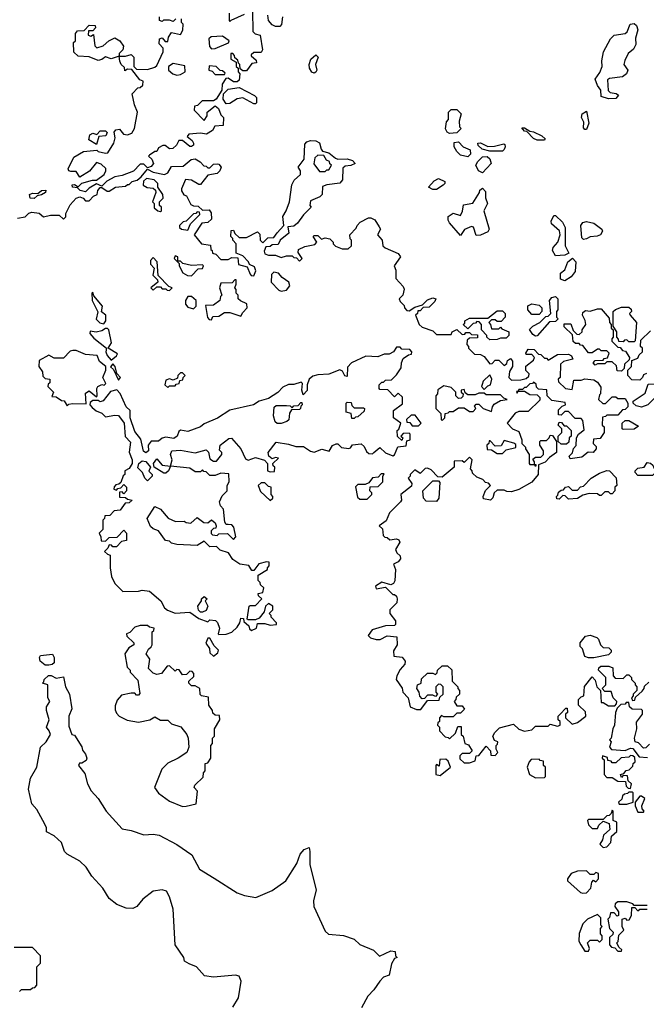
# Model space of a CAD drawing. Extents: x 2386423 to 2568864, y 578392 to 761999.
# Tile 195 of 256: x 2413356 to 2416781, y 696100 to 701480. Entities that reach past the tile are written whole.
import ezdxf

# ---------------------------------------------------------------- set-up
doc = ezdxf.new("R2010")
doc.units = 0

msp = doc.modelspace()

# ---------------------------------------------------------------- linework, layer by layer
at = {"layer": '0CON05XD'}
for points in [[(2414628.3, 701528.3), (2414630, 701415), (2414643, 701403), (2414670, 701395), (2414682.5, 701315), (2414675, 701300), (2414635, 701300), (2414621.7, 701288.3), (2414621.7, 701281.7), (2414648.3, 701258.3), (2414650, 701245), (2414625, 701240), (2414595, 701200), (2414575, 701200), (2414561.7, 701211.7), (2414560, 701235), (2414551.7, 701241.7), (2414548.3, 701258.3), (2414531.7, 701271.7), (2414530, 701285), (2414520, 701295), (2414510, 701295), (2414510, 701265), (2414538.3, 701248.3), (2414540, 701225), (2414550, 701215), (2414550, 701195), (2414560, 701185), (2414555, 701150), (2414545, 701140), (2414525, 701140), (2414495, 701160), (2414481.7, 701158.3), (2414463, 701127), (2414460, 701095), (2414430, 701045), (2414415, 701037.5), (2414353, 701037), (2414328.3, 701011.7), (2414311.7, 701008.3), (2414310, 700985), (2414365, 700930), (2414380, 700955), (2414380, 700975), (2414425, 701010), (2414442.5, 700995), (2414455, 700960), (2414470, 700945), (2414468.3, 700901.7), (2414421.7, 700898.3), (2414410, 700875), (2414376.4, 700853.6), (2414345, 700860), (2414280, 700855), (2414271.7, 700841.7), (2414299.3, 700819.3), (2414306.7, 700805), (2414306, 700794), (2414295, 700787.5), (2414285, 700787.5), (2414245, 700820), (2414225, 700820), (2414212.5, 700795), (2414193.6, 700776.4), (2414175, 700773.8), (2414151.7, 700791.7), (2414138.3, 700791.7), (2414115, 700780), (2414105, 700760), (2414095, 700760), (2414065, 700740), (2414060, 700735), (2414077.9, 700717.9), (2414087.1, 700695), (2414075, 700678), (2414055, 700670), (2414035, 700690), (2414015, 700690), (2413978.3, 700651.7), (2413915, 700628), (2413875, 700621.2), (2413831.9, 700598.1), (2413805, 700570), (2413775, 700582.5), (2413735, 700560), (2413715, 700540)], [(2414500, 701515), (2414500, 701475), (2414505, 701470), (2414511.7, 701478.3), (2414585, 701510)], [(2414792.5, 701495), (2414787, 701453), (2414777, 701443), (2414753.6, 701443.6), (2414735, 701452.5), (2414716.4, 701476.4), (2414712.5, 701505)], [(2413715, 700540), (2413685.8, 700545.8), (2413671.7, 700561.7), (2413645, 700564), (2413642, 700578), (2413655, 700580), (2413675, 700567.5), (2413695, 700586.2), (2413753, 700603), (2413775, 700602.5), (2413816.7, 700635), (2413827.5, 700655), (2413827, 700667), (2413800.7, 700690.7), (2413775, 700700), (2413738, 700652), (2413685, 700620), (2413665, 700650), (2413635, 700650), (2413624.2, 700654.2), (2413620, 700665), (2413651.7, 700728.3), (2413705, 700760), (2413777.5, 700767.5), (2413785, 700760), (2413825, 700750), (2413837, 700753), (2413870, 700805), (2413877.5, 700835), (2413872.5, 700865), (2413881.7, 700878.3), (2413901.7, 700881.7), (2413923.8, 700853.8), (2413945, 700851.2), (2413969.3, 700860.7), (2413982.5, 700885), (2413999.2, 700975), (2413983.3, 701015), (2413970, 701075), (2414001.7, 701108.3), (2414015, 701110), (2414028.3, 701121.7), (2414030, 701145), (2414011.7, 701151.7), (2413968.3, 701208.3), (2413945, 701210), (2413930, 701200), (2413928.3, 701218.3), (2413910, 701235), (2413903, 701253), (2413900, 701280), (2413935, 701280), (2413965, 701290), (2413980, 701275), (2413980, 701225), (2413995, 701210), (2414055, 701207.5), (2414095, 701220), (2414105, 701230), (2414140, 701305), (2414140, 701325), (2414118.3, 701348.3), (2414120, 701375), (2414135, 701380), (2414151.7, 701361.7), (2414165, 701360), (2414170, 701385), (2414185, 701410), (2414235, 701400), (2414247, 701423), (2414250, 701455), (2414240, 701465), (2414240, 701485)], [(2413785, 701256.7), (2413735, 701277.5), (2413675, 701280), (2413651.7, 701301.7), (2413650, 701355), (2413660, 701365), (2413660, 701405), (2413671.7, 701418.3), (2413708.3, 701421.7), (2413735, 701450), (2413768.3, 701448.3), (2413770, 701435), (2413755, 701420), (2413731.7, 701418.3), (2413730, 701395), (2413745, 701390), (2413758.3, 701398.3), (2413766.7, 701336.7), (2413777, 701327), (2413812, 701338), (2413843.3, 701365), (2413875, 701380), (2413902.5, 701365), (2413922.5, 701335), (2413920, 701315), (2413900, 701295), (2413900, 701280), (2413855, 701266.7), (2413825, 701277.5), (2413805, 701263.3), (2413785, 701256.7)], [(2414210, 701485), (2414195, 701470), (2414175, 701477.5), (2414142.5, 701477.5), (2414135, 701470), (2414120, 701475), (2414120, 701495)], [(2416575, 701047.5), (2416535, 701060), (2416532.5, 701095), (2416515, 701120), (2416502.5, 701155), (2416527.7, 701192.3), (2416540, 701225), (2416537.5, 701255), (2416546.7, 701305), (2416586.2, 701375), (2416605, 701396.2), (2416666.1, 701403.9), (2416676.1, 701413.9), (2416693.8, 701455), (2416715, 701460), (2416727.7, 701447.7), (2416734, 701425), (2416721.7, 701378.3), (2416723.8, 701345), (2416711.7, 701318.3), (2416682.5, 701295), (2416663.6, 701256.4), (2416657.5, 701235), (2416680, 701205), (2416673.3, 701185), (2416651.7, 701168.3), (2416580.7, 701159.3), (2416568.3, 701151.7), (2416573, 701093), (2416583, 701083), (2416617, 701077), (2416628.3, 701068.3), (2416615, 701050), (2416575, 701047.5)], [(2414405, 701320), (2414425, 701322.5), (2414497, 701353), (2414500, 701365), (2414465, 701390), (2414403, 701387), (2414390, 701375), (2414393, 701333), (2414405, 701320)], [(2414965, 701187.5), (2414953.6, 701193.6), (2414940, 701215), (2414937.5, 701235), (2414947.5, 701265), (2414975, 701287.5), (2414987.5, 701275), (2414972.5, 701235), (2414980, 701205), (2414975, 701192.5), (2414965, 701187.5)], [(2414215, 701177.5), (2414235, 701180), (2414260, 701195), (2414258.3, 701228.3), (2414195, 701240), (2414170, 701225), (2414170, 701205), (2414192.5, 701185), (2414215, 701177.5)], [(2414475, 701180), (2414478.3, 701188.3), (2414465, 701200), (2414451.7, 701201.7), (2414430, 701225), (2414391.7, 701228.3), (2414390, 701205), (2414408.3, 701198.3), (2414425, 701180), (2414475, 701180)], [(2414645, 701020), (2414635, 701020), (2414575, 701052.5), (2414545, 701047.5), (2414505, 701022.5), (2414485, 701020), (2414467.5, 701045), (2414470, 701075), (2414495, 701100), (2414555, 701110), (2414640, 701065), (2414650, 701055), (2414650, 701025), (2414645, 701020)], [(2415705, 700857.5), (2415692.5, 700865), (2415683.6, 700883.6), (2415688.3, 700921.7), (2415700, 700935), (2415700, 700975), (2415715, 700990), (2415745, 700990), (2415770, 700965), (2415757.5, 700925), (2415760, 700895), (2415770, 700885), (2415745, 700862.5), (2415705, 700857.5)], [(2416455, 700880), (2416445, 700880), (2416438.3, 700888.3), (2416439.3, 700919.3), (2416427.5, 700945), (2416430, 700965), (2416455, 700980), (2416467.5, 700915), (2416455, 700880)], [(2413775, 700797.5), (2413733.3, 700823.3), (2413740, 700850), (2413755, 700860), (2413777.5, 700852.5), (2413795, 700872.5), (2413825, 700872.5), (2413833, 700863), (2413826.7, 700845), (2413787.5, 700842.5), (2413775, 700797.5)], [(2416225, 700822.5), (2416185, 700822.5), (2416165, 700830), (2416128.3, 700868.3), (2416115, 700870), (2416100, 700890), (2416115, 700890), (2416145, 700870), (2416165, 700867.5), (2416210, 700845), (2416228.3, 700828.3), (2416225, 700822.5)], [(2413760, 700515), (2413780, 700525), (2413783.6, 700546.4), (2413795, 700562.5), (2413805, 700563.3), (2413833, 700543), (2413845, 700542.5), (2413880, 700565), (2413935, 700570), (2413945, 700580), (2413955, 700580), (2413970, 700595), (2413997, 700603), (2414019.3, 700620.7), (2414055, 700663.3), (2414085, 700646.2), (2414146.4, 700633.6), (2414166.4, 700643.6), (2414185, 700677.5), (2414250, 700680), (2414293.9, 700716.1), (2414315, 700720), (2414343, 700703), (2414361.7, 700681.7), (2414375, 700680), (2414385, 700670), (2414395, 700670), (2414415, 700690), (2414435, 700692.5), (2414445, 700690), (2414457.5, 700675), (2414450, 700655), (2414435, 700640), (2414385, 700630), (2414345, 700580), (2414335, 700580), (2414295, 700602.5), (2414263, 700607), (2414240, 700555), (2414240, 700545), (2414253.6, 700523.6), (2414266.7, 700516.7), (2414290.7, 700470.7), (2414305, 700462.5), (2414331.7, 700461.7), (2414355, 700440), (2414391.7, 700441.7), (2414402.5, 700425), (2414405, 700390), (2414385, 700372.5), (2414351.7, 700368.3), (2414310, 700305), (2414350, 700255), (2414398.3, 700248.3), (2414400, 700225), (2414408.3, 700218.3), (2414410, 700205), (2414428.3, 700198.3), (2414455, 700170), (2414495, 700170), (2414515, 700180), (2414548.3, 700178.3), (2414551.7, 700141.7), (2414600, 700130), (2414615, 700090), (2414621.7, 700081.7), (2414635, 700080), (2414647, 700107), (2414639.3, 700129.3), (2414611.7, 700141.7), (2414606.4, 700156.4), (2414575, 700190), (2414540, 700205), (2414540, 700255), (2414520, 700275), (2414520, 700285), (2414510, 700295), (2414511.7, 700328.3), (2414525, 700330), (2414531.7, 700311.7), (2414555, 700290), (2414595, 700290), (2414655, 700320), (2414668.3, 700308.3), (2414670, 700275), (2414685, 700260), (2414711.7, 700288.3), (2414745, 700290), (2414762.5, 700315), (2414800, 700355), (2414793.3, 700405), (2414812.5, 700435), (2414830, 700485), (2414843, 700577), (2414857, 700603), (2414890, 700635), (2414890, 700655), (2414877.5, 700675), (2414911.7, 700718.3), (2414915, 700800), (2414925, 700812.5), (2414945, 700820), (2414975, 700817.5), (2414995, 700807.5), (2415003, 700773), (2415011.7, 700761.7), (2415045, 700752.5), (2415083, 700723), (2415095, 700717.5), (2415145, 700720), (2415175, 700710), (2415190, 700695), (2415166.4, 700683.6), (2415135, 700680), (2415121.7, 700668.3), (2415120, 700605), (2415105, 700587.5), (2415035, 700577.5), (2415011.7, 700568.3), (2415010, 700525), (2414997, 700513), (2414945, 700490), (2414942.5, 700465), (2414950, 700455), (2414907, 700413), (2414875, 700367.5), (2414855, 700352.5), (2414821.7, 700348.3), (2414827, 700313), (2414780, 700275), (2414768.3, 700251.7), (2414735, 700250), (2414725, 700240), (2414701.7, 700238.3), (2414692.5, 700215), (2414695, 700200), (2414715, 700192.5), (2414755, 700192.5), (2414785, 700180), (2414815, 700190), (2414845, 700190), (2414855, 700180), (2414868.3, 700178.3), (2414885, 700160), (2414900, 700175), (2414878.3, 700208.3), (2414880, 700225), (2414915, 700240), (2414968.3, 700251.7), (2414980, 700265), (2414960, 700295), (2414965, 700300), (2414985, 700300), (2415005, 700280), (2415025, 700287.5), (2415051.7, 700281.7), (2415070, 700265), (2415070, 700255), (2415081.7, 700241.7), (2415118.3, 700228.3), (2415151.7, 700228.3), (2415170, 700245), (2415170, 700275), (2415163, 700283), (2415160, 700305), (2415195, 700340), (2415200, 700355), (2415217, 700373), (2415263, 700397), (2415275, 700397.5), (2415296.4, 700386.4), (2415321.7, 700348.3), (2415327.5, 700335), (2415312.5, 700305), (2415337.5, 700275), (2415340, 700245), (2415353, 700233), (2415425, 700202.5), (2415437.5, 700185), (2415402.5, 700135), (2415411.7, 700111.7), (2415412.5, 700065), (2415452.5, 700022.5), (2415457, 700007), (2415450, 699975), (2415430, 699955), (2415435, 699940), (2415458.3, 699918.3), (2415460, 699905), (2415471.7, 699891.7), (2415485, 699890), (2415515, 699910), (2415558.3, 699921.7), (2415585, 699950), (2415615, 699960), (2415630, 699955), (2415625, 699940), (2415595, 699910), (2415561.7, 699908.3), (2415545, 699890), (2415531.7, 699888.3), (2415530, 699875), (2415520, 699865), (2415540, 699815), (2415555, 699800), (2415615, 699780), (2415635, 699760), (2415715, 699760), (2415720, 699775), (2415745, 699787.5), (2415775, 699760), (2415788.3, 699761.7), (2415795, 699770), (2415815, 699770), (2415825, 699760), (2415858.3, 699758.3), (2415858.3, 699741.7), (2415815, 699740), (2415801.7, 699728.3), (2415800, 699705), (2415810, 699695), (2415810, 699685), (2415841.7, 699651.7), (2415875, 699650), (2415895, 699640), (2415925, 699600), (2415938.3, 699601.7), (2415955, 699620), (2415975, 699620), (2416005, 699590), (2416018.3, 699601.7), (2416021.7, 699618.3), (2416038.3, 699628.3), (2416050, 699615), (2416050, 699585), (2416033, 699557), (2416030, 699525), (2416045, 699510), (2416095, 699512.5), (2416125, 699520), (2416138.3, 699531.7), (2416140, 699545), (2416123, 699563), (2416123, 699587), (2416165, 699620), (2416170, 699635), (2416155, 699650), (2416125, 699650), (2416123, 699657), (2416135, 699680), (2416168.3, 699678.3), (2416191.7, 699651.7), (2416205, 699650), (2416225, 699630), (2416235, 699630), (2416245, 699620), (2416295, 699650), (2416355, 699652.5), (2416373, 699643), (2416380, 699625), (2416328.3, 699611.7), (2416313, 699597), (2416310, 699525), (2416300, 699515), (2416301.7, 699501.7), (2416340, 699465), (2416375, 699460), (2416385, 699510), (2416425, 699510), (2416445, 699517.5), (2416495, 699512.5), (2416515, 699500), (2416531.7, 699471.7), (2416530, 699435), (2416525, 699430), (2416520, 699405), (2416543, 699383), (2416557.5, 699382.5), (2416595, 699420), (2416615, 699420), (2416625, 699410), (2416665, 699410), (2416680, 699385), (2416680, 699365), (2416665, 699350), (2416651.7, 699348.3), (2416625, 699320), (2416565, 699320), (2416558.3, 699311.7), (2416541.7, 699308.3), (2416540, 699265), (2416550, 699255), (2416550, 699225), (2416528.3, 699191.7), (2416491.7, 699188.3), (2416490, 699165), (2416507, 699147), (2416507.5, 699135), (2416490, 699115), (2416463, 699117), (2416429.5, 699090.5), (2416365, 699080), (2416360, 699095), (2416377, 699113), (2416383, 699137), (2416397, 699153), (2416400, 699195), (2416410, 699215), (2416441.7, 699238.3), (2416435, 699290), (2416425, 699300), (2416391.7, 699301.7), (2416355, 699340), (2416335, 699340), (2416315, 699320), (2416301.7, 699321.7), (2416301.7, 699348.3), (2416321.7, 699368.3), (2416340, 699375), (2416338.3, 699388.3), (2416265, 699400), (2416240, 699425), (2416238.3, 699458.3), (2416191.7, 699461.7), (2416181.7, 699471.7), (2416178.3, 699488.3), (2416165, 699500), (2416158.3, 699491.7), (2416145, 699490), (2416125, 699470), (2416115, 699470), (2416105, 699460), (2416085, 699460), (2416080, 699450), (2416071.7, 699448.3), (2416075, 699440), (2416080, 699450), (2416115, 699450), (2416145, 699432.5), (2416185, 699430), (2416200, 699415), (2416198.3, 699401.7), (2416135, 699340), (2416085, 699340), (2416065, 699330), (2416020, 699275), (2416050, 699245), (2416085, 699230), (2416100, 699185), (2416100, 699165), (2416120, 699145), (2416120, 699135), (2416140, 699105), (2416140, 699055), (2416145, 699050), (2416170, 699050), (2416171.7, 699041.7), (2416178.3, 699041.7), (2416178.3, 699048.3), (2416170, 699050), (2416170, 699065), (2416161.7, 699078.3), (2416175, 699090), (2416205, 699090), (2416220, 699105), (2416220, 699125), (2416200, 699155), (2416200, 699175), (2416205, 699180), (2416235, 699180), (2416250, 699195), (2416255, 699210), (2416268.3, 699208.3), (2416290, 699175), (2416290, 699115), (2416251.7, 699088.3), (2416228.3, 699061.7), (2416191.7, 699048.3), (2416190, 698995), (2416155, 698953.3), (2416085, 698913.3), (2416045, 698900), (2416018.3, 698901.7), (2416005, 698910), (2415965, 698910), (2415950, 698895), (2415941.7, 698868.3), (2415930, 698855), (2415891.7, 698861.7), (2415890, 698875), (2415901.7, 698908.3), (2415930, 698935), (2415918.3, 698948.3), (2415901.7, 698951.7), (2415888.3, 698968.3), (2415855, 698980), (2415831.7, 699001.7), (2415830, 699015), (2415820, 699025), (2415830, 699075), (2415815, 699090), (2415785, 699060), (2415775, 699070), (2415731.7, 699068.3), (2415730, 699035), (2415665, 698980), (2415641.7, 698981.7), (2415605, 699020), (2415585, 699030), (2415571.7, 699028.3), (2415545, 699000), (2415515, 699020), (2415490, 698995), (2415490, 698985), (2415480, 698975), (2415500, 698945), (2415498.3, 698931.7), (2415440, 698885), (2415442.5, 698855), (2415437.5, 698845), (2415377.5, 698785), (2415358.3, 698741.7), (2415320, 698715), (2415338.3, 698698.3), (2415342.5, 698662.5), (2415351.7, 698651.7), (2415365, 698650), (2415378.3, 698638.3), (2415415, 698643.3), (2415427.7, 698637.7), (2415433.3, 698625), (2415410, 698585), (2415417, 698567), (2415435, 698550), (2415437.5, 698535), (2415425, 698517.5), (2415400, 698505), (2415410, 698475), (2415406.2, 698413.8), (2415400, 698400), (2415385, 698392.5), (2415335, 698407.5), (2415300, 698385), (2415305, 698370), (2415355, 698380), (2415395, 698340), (2415405, 698340), (2415415, 698330), (2415420, 698315), (2415417, 698293), (2415380, 698255), (2415380, 698235), (2415410, 698195), (2415410, 698175), (2415405, 698170), (2415355, 698167.5), (2415283, 698147), (2415260, 698115), (2415273, 698103), (2415305, 698092.5), (2415327, 698093), (2415365, 698112.5), (2415418.3, 698108.3), (2415420, 698065), (2415398.3, 698031.7), (2415401.7, 698001.7)], [(2415805, 700730), (2415765, 700740), (2415745, 700760), (2415730, 700785), (2415730.7, 700809.3), (2415755, 700812.5), (2415780, 700785), (2415818.3, 700768.3), (2415820, 700745), (2415805, 700730)], [(2415995, 700762.5), (2415925, 700762.5), (2415883, 700773), (2415861.7, 700791.7), (2415860, 700805), (2415875, 700806.7), (2415915, 700787.5), (2415951.7, 700788.3), (2416001.7, 700801.7), (2416008.3, 700798.3), (2416010, 700785), (2416005, 700770), (2415995, 700762.5)], [(2415025, 700650), (2415035, 700660), (2415045, 700660), (2415060, 700685), (2415051.7, 700691.7), (2415050, 700705), (2415033.3, 700713.3), (2415018.3, 700738.3), (2414985, 700740), (2414970, 700725), (2414963, 700693), (2414995, 700650), (2415025, 700650)], [(2415885, 700642.5), (2415863.6, 700653.6), (2415850, 700685), (2415860, 700705), (2415885, 700730), (2415911.7, 700731.7), (2415925, 700720), (2415932.5, 700695), (2415885, 700642.5)], [(2414125, 700432.5), (2414130, 700435), (2414130, 700455), (2414120, 700465), (2414120, 700485), (2414140, 700505), (2414137.5, 700525), (2414110, 700565), (2414110, 700585), (2414090, 700605), (2414048.3, 700611.7), (2414031.7, 700598.3), (2414030, 700575), (2414053, 700563), (2414085, 700560), (2414098.3, 700548.3), (2414100, 700535), (2414082.5, 700485), (2414090, 700475), (2414091.7, 700451.7), (2414110, 700435), (2414125, 700432.5)], [(2415635, 700552.5), (2415615, 700552.5), (2415590, 700565), (2415620.7, 700599.3), (2415645, 700612.5), (2415680, 700595), (2415680, 700585), (2415670, 700575), (2415635, 700552.5)], [(2413435, 700503.8), (2413412.5, 700505), (2413410, 700525), (2413425, 700532.5), (2413455, 700530), (2413475, 700547.5), (2413498.3, 700548.3), (2413497.5, 700535), (2413475, 700522.5), (2413451.7, 700518.3), (2413435, 700503.8)], [(2415765, 700300), (2415705, 700370), (2415697.5, 700385), (2415697.5, 700405), (2415725, 700422.5), (2415765, 700410), (2415777, 700433), (2415781.7, 700468.3), (2415833, 700477), (2415870, 700535), (2415871.7, 700548.3), (2415885, 700560), (2415901.7, 700541.7), (2415903, 700507), (2415912.5, 700475), (2415892.5, 700435), (2415922.5, 700335), (2415915, 700320), (2415875, 700302.5), (2415851.7, 700301.7), (2415837, 700347), (2415825, 700350), (2415787, 700333), (2415765, 700300)], [(2413344.3, 700395.7), (2413385, 700402.5), (2413405, 700422), (2413422.3, 700427.7), (2413462, 700422), (2413485, 700403.3), (2413525, 700412.5), (2413571.7, 700411.7), (2413595, 700390), (2413607.5, 700402.5), (2413608.3, 700421.7), (2413632.5, 700467.5), (2413664.4, 700505.6), (2413685, 700512), (2413702.5, 700505), (2413715, 700490), (2413735, 700490), (2413760, 700515)], [(2414275, 700330), (2414290, 700365), (2414340, 700415), (2414338.3, 700428.3), (2414325, 700430), (2414318.3, 700421.7), (2414305, 700420), (2414265, 700380), (2414250, 700375), (2414230, 700355), (2414230, 700345), (2414240, 700335), (2414275, 700330)], [(2416285, 700190), (2416268.3, 700218.3), (2416272.5, 700235), (2416296.7, 700265), (2416310, 700305), (2416306.4, 700326.4), (2416262.5, 700365), (2416260.7, 700379.3), (2416275, 700410), (2416285, 700410), (2416323, 700373), (2416337.5, 700345), (2416337.5, 700245), (2416357.5, 700205), (2416335, 700192.5), (2416285, 700190)], [(2416438.3, 700278.3), (2416428.3, 700288.3), (2416422.5, 700355), (2416435, 700372.5), (2416455, 700377.5), (2416495, 700367.5), (2416537.5, 700335), (2416542.5, 700325), (2416530, 700305), (2416513, 700297), (2416475, 700293.3), (2416455, 700282.5), (2416438.3, 700278.3)], [(2414175, 700000), (2414190, 700015), (2414171.7, 700021.7), (2414112.5, 700082.5), (2414107, 700157), (2414085, 700180), (2414070, 700165), (2414070, 700145), (2414091.7, 700121.7), (2414083.6, 700083.6), (2414108.3, 700058.3), (2414110, 700045), (2414072.5, 700015), (2414085, 700002.5), (2414105, 700020), (2414125, 700020), (2414135, 700010), (2414155, 700010), (2414161.7, 700001.7), (2414175, 700000)], [(2414295, 700080), (2414331.7, 700118.3), (2414355, 700120), (2414360, 700135), (2414355, 700140), (2414295, 700137.5), (2414248.3, 700148.3), (2414235, 700160), (2414220, 700160), (2414220, 700185), (2414205, 700190), (2414200, 700175), (2414228.3, 700148.3), (2414227.5, 700135), (2414247, 700097), (2414273, 700083), (2414295, 700080)], [(2416335, 700052.5), (2416311.7, 700061.7), (2416312.5, 700095), (2416336.4, 700113.6), (2416353, 700157), (2416377, 700177), (2416396.2, 700156.2), (2416392.5, 700105), (2416370, 700075), (2416335, 700052.5)], [(2414785, 699997.5), (2414815, 700002.5), (2414832.5, 700025), (2414827.5, 700045), (2414790.7, 700070.7), (2414770, 700095), (2414745, 700100), (2414733, 700087), (2414730, 700045), (2414773, 700003), (2414785, 699997.5)], [(2414405, 699840), (2414411.7, 699858.3), (2414445, 699860), (2414475, 699880), (2414505, 699880), (2414565, 699860), (2414575, 699880), (2414600, 699905), (2414598.3, 699928.3), (2414563, 699943), (2414550, 699955), (2414550, 699975), (2414540, 699985), (2414540, 700005), (2414532.5, 700015), (2414540, 700035), (2414538.3, 700058.3), (2414531.7, 700058.3), (2414517.5, 700042.5), (2414455, 700040), (2414447.5, 700015), (2414460, 699975), (2414453, 699967), (2414450, 699945), (2414415, 699920), (2414371.7, 699918.3), (2414383, 699853), (2414391.7, 699841.7), (2414405, 699840)], [(2413815, 699817.5), (2413826.7, 699835), (2413827.5, 699865), (2413803.3, 699883.3), (2413807.5, 699915), (2413761.7, 699971.7), (2413755, 699990), (2413750, 699985), (2413752.5, 699945), (2413783, 699883), (2413773, 699843), (2413794.3, 699824.3), (2413815, 699817.5)], [(2414305, 699900), (2414320, 699915), (2414320, 699945), (2414295, 699967.5), (2414275, 699967.5), (2414262.5, 699945), (2414262.5, 699925), (2414275, 699910), (2414305, 699900)], [(2416175, 699750), (2416160.7, 699760.7), (2416143, 699787), (2416160, 699805), (2416200, 699825), (2416231.7, 699858.3), (2416245, 699860), (2416260, 699875), (2416252.5, 699945), (2416265, 699962.5), (2416285, 699967.5), (2416296.7, 699955), (2416297.5, 699895), (2416290, 699885), (2416290, 699855), (2416300, 699845), (2416285, 699830), (2416251.7, 699828.3), (2416185, 699752.5), (2416175, 699750)], [(2415925, 699730), (2415910, 699745), (2415910, 699755), (2415880, 699785), (2415880, 699815), (2415868.3, 699828.3), (2415855, 699830), (2415848.3, 699821.7), (2415835, 699820), (2415805, 699790), (2415780, 699815), (2415788.3, 699821.7), (2415790, 699835), (2415815, 699850), (2415915, 699850), (2415965, 699890), (2415995, 699890), (2416010, 699875), (2416010, 699855), (2415988.3, 699831.7), (2415965, 699830), (2415955, 699840), (2415935, 699840), (2415920, 699825), (2415930, 699815), (2415935, 699790), (2415975, 699790), (2415985, 699800), (2415991.7, 699791.7), (2416030, 699775), (2416030, 699755), (2416015, 699740), (2415985, 699740), (2415965, 699732.5), (2415925, 699730)], [(2416195, 699870), (2416155, 699870), (2416133.3, 699895), (2416133.9, 699916.1), (2416155, 699927.5), (2416195, 699920), (2416210, 699905), (2416210, 699885), (2416195, 699870)], [(2416645, 699560), (2416621.7, 699561.7), (2416618.3, 699588.3), (2416595, 699610), (2416565, 699610), (2416555, 699600), (2416515, 699600), (2416501.7, 699591.7), (2416490, 699605), (2416501.7, 699618.3), (2416545, 699620), (2416551.7, 699628.3), (2416568.3, 699631.7), (2416578.3, 699658.3), (2416565, 699670), (2416535, 699670), (2416525, 699680), (2416515, 699680), (2416485, 699660), (2416465, 699660), (2416435, 699700), (2416421.7, 699701.7), (2416415, 699710), (2416395, 699710), (2416381.7, 699721.7), (2416378.3, 699758.3), (2416331.7, 699801.7), (2416331.7, 699818.3), (2416368.3, 699818.3), (2416381.7, 699781.7), (2416401.7, 699761.7), (2416415, 699760), (2416430, 699775), (2416430, 699785), (2416450, 699815), (2416447, 699837), (2416432.5, 699865), (2416435, 699880), (2416448.3, 699891.7), (2416475, 699887.5), (2416515, 699900), (2416535, 699900), (2416578.3, 699848.3), (2416580, 699825), (2416590, 699815), (2416590, 699795), (2416600, 699785), (2416600, 699745), (2416593, 699737), (2416593, 699723), (2416625, 699690), (2416638.3, 699688.3), (2416651.7, 699671.7), (2416668.3, 699668.3), (2416690, 699635), (2416688.3, 699621.7), (2416661.7, 699598.3), (2416660, 699575), (2416645, 699560)], [(2416715, 699720), (2416685, 699720), (2416675, 699730), (2416661.7, 699728.3), (2416655, 699720), (2416631.7, 699721.7), (2416630, 699735), (2416620, 699745), (2416620, 699775), (2416600, 699805), (2416600, 699885), (2416613, 699897), (2416645, 699910), (2416685, 699910), (2416698.3, 699898.3), (2416700, 699885), (2416690, 699875), (2416692.5, 699865), (2416727.5, 699825), (2416720, 699725), (2416715, 699720)], [(2413855, 699620), (2413885, 699642.5), (2413890, 699655), (2413840, 699685), (2413856.7, 699715), (2413843.3, 699785), (2413835, 699793.3), (2413825, 699793.3), (2413805, 699780), (2413773.3, 699773.3), (2413741.7, 699778.3), (2413740, 699765), (2413760.7, 699740.7), (2413830, 699685), (2413827.5, 699665), (2413833.3, 699645), (2413855, 699620)], [(2416745, 699510), (2416701.7, 699511.7), (2416680, 699535), (2416680, 699565), (2416700, 699585), (2416701.7, 699618.3), (2416735, 699630), (2416741.7, 699648.3), (2416760, 699665), (2416760, 699685), (2416750, 699695), (2416751.7, 699728.3), (2416805, 699780)], [(2413615, 699370), (2413625, 699380), (2413645, 699382.5), (2413718.3, 699381.7), (2413715, 699440), (2413735, 699452.5), (2413775, 699420), (2413780, 699425), (2413777.5, 699465), (2413782.5, 699475), (2413805, 699487.5), (2413817, 699483), (2413827, 699493), (2413810, 699525), (2413826.7, 699565), (2413827.5, 699585), (2413791.7, 699611.7), (2413780, 699645), (2413715, 699650), (2413665, 699672.5), (2413647, 699673), (2413631.7, 699668.3), (2413595, 699630), (2413545, 699630), (2413515, 699647.5), (2413461.7, 699618.3), (2413460, 699585), (2413480, 699555), (2413481.7, 699531.7), (2413495, 699520), (2413520, 699515), (2413520, 699495), (2413511.7, 699488.3), (2413510, 699475), (2413540, 699445), (2413531.7, 699421.7), (2413555, 699420), (2413585, 699400), (2413598.3, 699398.3), (2413615, 699370)], [(2414445, 698120), (2414485, 698122.5), (2414515, 698132.5), (2414545, 698160), (2414560, 698185), (2414565, 698210), (2414578.3, 698208.3), (2414581.7, 698191.7), (2414608.3, 698168.3), (2414611.7, 698151.7), (2414622.5, 698142.5), (2414650, 698155), (2414655, 698180), (2414695, 698180), (2414725, 698172.5), (2414760, 698175), (2414760, 698185), (2414730, 698215), (2414730, 698225), (2414720, 698235), (2414740, 698255), (2414740, 698275), (2414715, 698290), (2414700, 698275), (2414692.5, 698245), (2414665, 698210), (2414645, 698200), (2414605, 698200), (2414600, 698205), (2414610, 698275), (2414615, 698280), (2414645, 698280), (2414680, 698315), (2414661.7, 698331.7), (2414660, 698345), (2414685, 698350), (2414690, 698375), (2414671.7, 698391.7), (2414670, 698405), (2414660, 698415), (2414660, 698445), (2414710, 698475), (2414710, 698485), (2414720, 698495), (2414720, 698515), (2414705, 698517.5), (2414663, 698507), (2414635, 698470), (2414625, 698470), (2414608.3, 698498.3), (2414560, 698505), (2414520.7, 698530.7), (2414496.7, 698566.7), (2414451.7, 698581.7), (2414431.7, 698601.7), (2414395, 698600), (2414365, 698630), (2414325, 698607.5), (2414215, 698612.5), (2414185, 698620), (2414175, 698630), (2414153.6, 698633.6), (2414115, 698687.5), (2414085, 698697.5), (2414070.7, 698710.7), (2414052.5, 698755), (2414095, 698820), (2414125.9, 698805.9), (2414167, 698757), (2414208.3, 698738.3), (2414255, 698740), (2414265, 698732.5), (2414291.7, 698728.3), (2414325, 698760), (2414363, 698733), (2414385, 698730), (2414405, 698747.5), (2414425, 698730), (2414430, 698715), (2414428.3, 698701.7), (2414415, 698700), (2414403, 698687), (2414403, 698673), (2414410, 698665), (2414435, 698662.5), (2414445, 698670), (2414491.7, 698671.7), (2414525, 698640), (2414537.5, 698655), (2414527, 698707), (2414515, 698720), (2414495, 698722.5), (2414485, 698722.5), (2414476.7, 698735), (2414470, 698805), (2414453, 698823), (2414447.5, 698845), (2414461.7, 698878.3), (2414490, 698905), (2414490, 698935), (2414500, 698955), (2414498.3, 698998.3), (2414455, 699002.5), (2414425, 698990), (2414395, 698990), (2414375, 699010), (2414361.7, 699011.7), (2414355, 699020), (2414345, 699010), (2414315, 699010), (2414285, 699030), (2414180, 699040), (2414190, 699075), (2414180.8, 699105), (2414187.5, 699125), (2414235, 699128), (2414315, 699113.3), (2414375, 699130), (2414387.7, 699117.7), (2414395, 699080), (2414415, 699067.5), (2414431.7, 699068.3), (2414460, 699105), (2414460, 699115), (2414448.3, 699128.3), (2414452.5, 699155), (2414499.3, 699190.7), (2414513, 699193), (2414564.4, 699134.4), (2414590, 699080), (2414605, 699073.3), (2414645, 699087.5), (2414693.6, 699073.6), (2414710, 699055), (2414710, 699015), (2414725, 699010), (2414748.3, 699011.7), (2414750, 699035), (2414741.7, 699041.7), (2414740, 699055), (2414770, 699085), (2414755, 699087.5), (2414735, 699080), (2414717.5, 699095), (2414713.3, 699115), (2414758.3, 699171.7), (2414825, 699160.8), (2414865, 699147.5), (2414907, 699147), (2414945, 699122.5), (2414965, 699116.7), (2415007, 699133), (2415047, 699123), (2415065, 699152.5), (2415085, 699162.5), (2415095, 699162.5), (2415115, 699143.3), (2415155, 699137.5), (2415165, 699140), (2415175, 699157.5), (2415223, 699163), (2415238.3, 699148.3), (2415250.7, 699120.7), (2415265, 699110), (2415285, 699107.5), (2415292.5, 699115), (2415325, 699142.5), (2415355, 699112.5), (2415395, 699097.5), (2415405, 699102.5), (2415423.6, 699146.4), (2415468.3, 699151.7), (2415471.7, 699178.3), (2415490, 699185), (2415490, 699215), (2415485, 699220), (2415451.7, 699218.3), (2415440, 699205), (2415450, 699195), (2415445, 699180), (2415421.7, 699201.7), (2415420, 699235), (2415428.3, 699241.7), (2415440, 699275), (2415400, 699305), (2415400, 699345), (2415448.3, 699381.7), (2415448.3, 699418.3), (2415425, 699440), (2415405, 699420), (2415368.3, 699458.3), (2415325, 699460), (2415320, 699465), (2415320, 699485), (2415335, 699500), (2415345, 699500), (2415355, 699510), (2415388.3, 699511.7), (2415415, 699540), (2415441.7, 699578.3), (2415442.5, 699605), (2415451.7, 699628.3), (2415481.7, 699648.3), (2415498.3, 699651.7), (2415500, 699665), (2415488.3, 699678.3), (2415445, 699680), (2415435, 699690), (2415415, 699690), (2415400, 699665), (2415375, 699652.5), (2415348.3, 699651.7), (2415313, 699637), (2415248.3, 699641.7), (2415170, 699605), (2415148.3, 699581.7), (2415145, 699530), (2415133.6, 699533.6), (2415120, 699560), (2415105, 699567.5), (2415045, 699542.5), (2414985, 699540), (2414958.3, 699531.7), (2414937.5, 699515), (2414927.5, 699485), (2414927, 699453), (2414905, 699430), (2414897.5, 699455), (2414901.7, 699491.7), (2414895, 699500), (2414855, 699487.5), (2414825, 699486.7), (2414795, 699472.5), (2414766.4, 699443.6), (2414715, 699410), (2414664.1, 699395.9), (2414633.9, 699376.1), (2414504.1, 699345.9), (2414437, 699303), (2414365, 699272.5), (2414343.8, 699256.2), (2414275, 699230), (2414235, 699237.5), (2414225, 699230), (2414216.7, 699205), (2414198.3, 699191.7), (2414155, 699198.8), (2414135, 699193.3), (2414115, 699177.5), (2414075, 699177.5), (2414057.5, 699155), (2414060, 699125), (2414045, 699112.5), (2414033, 699123), (2414018.3, 699188.3), (2413985, 699230), (2413960, 699305), (2413960, 699345), (2413937.5, 699365), (2413905, 699437.5), (2413887.5, 699457.5), (2413851.7, 699448.3), (2413811.7, 699398.3), (2413795, 699392.5), (2413785, 699400), (2413755, 699400), (2413741.7, 699388.3), (2413740, 699375), (2413751.7, 699361.7), (2413773, 699343), (2413805, 699330), (2413825, 699310), (2413875, 699320), (2413896.4, 699316.4), (2413926.7, 699275), (2413932, 699202), (2413961.2, 699171.2), (2413953.6, 699116.4), (2413971.2, 699075), (2413971.2, 699055), (2413955, 699027.5), (2413930, 699015), (2413930, 698995), (2413921.7, 698988.3), (2413908.3, 698951.7), (2413898.3, 698941.7), (2413881.7, 698938.3), (2413871.7, 698928.3), (2413870, 698915), (2413885, 698910), (2413891.7, 698918.3), (2413908.3, 698921.7), (2413925, 698940), (2413940, 698925), (2413940, 698905), (2413925, 698890), (2413915, 698900), (2413901.7, 698898.3), (2413901.7, 698871.7), (2413935, 698870), (2413945, 698860), (2413970, 698855), (2413955, 698840), (2413931.7, 698838.3), (2413905, 698800), (2413873, 698797), (2413848.3, 698771.7), (2413821.7, 698768.3), (2413820, 698755), (2413810, 698745), (2413810, 698695), (2413790, 698675), (2413800, 698655), (2413801.7, 698631.7), (2413825, 698630), (2413845, 698650), (2413888.3, 698651.7), (2413925, 698690), (2413940, 698675), (2413940, 698635), (2413911.7, 698628.3), (2413885, 698600), (2413865, 698600), (2413858.3, 698608.3), (2413845, 698610), (2413838.3, 698591.7), (2413820, 698575), (2413835, 698560), (2413850, 698555), (2413850, 698485), (2413858.3, 698438.3), (2413875, 698400), (2413920, 698355), (2414005, 698357.5), (2414025, 698363.3), (2414065, 698357.5), (2414127.5, 698305), (2414147, 698267), (2414163, 698253), (2414205, 698237.5), (2414285, 698242.5), (2414335, 698207.5), (2414385, 698190), (2414395, 698200), (2414427, 698197), (2414437, 698187), (2414447.5, 698155), (2414440, 698125), (2414445, 698120)], [(2413895, 699510), (2413906.7, 699525), (2413887.5, 699547.5), (2413877.5, 699585), (2413865, 699600), (2413853, 699583), (2413868.3, 699568.3), (2413895, 699510)], [(2414165, 699470), (2414175, 699480), (2414205, 699480), (2414211.7, 699488.3), (2414228.3, 699491.7), (2414231.7, 699508.3), (2414248.3, 699511.7), (2414250, 699525), (2414260, 699535), (2414245, 699550), (2414235, 699550), (2414220, 699535), (2414218.3, 699521.7), (2414195, 699510), (2414175, 699517.5), (2414155, 699510), (2414150, 699485), (2414165, 699470)], [(2415895, 699460), (2415915, 699480), (2415930, 699485), (2415937.5, 699515), (2415925, 699540), (2415890, 699505), (2415883, 699487), (2415880, 699475), (2415895, 699460)], [(2416783, 699547), (2416765, 699540), (2416760, 699525), (2416745, 699510)], [(2415665, 699290), (2415680, 699305), (2415681.7, 699328.3), (2415698.3, 699331.7), (2415705, 699340), (2415725, 699340), (2415755, 699360), (2415785, 699360), (2415815, 699340), (2415835, 699340), (2415850, 699355), (2415841.7, 699368.3), (2415851.7, 699378.3), (2415865, 699380), (2415890, 699355), (2415935, 699340), (2415940, 699365), (2415950, 699380), (2415985, 699400), (2416020, 699405), (2416001.7, 699411.7), (2415985, 699430), (2415905, 699430), (2415895, 699440), (2415865, 699440), (2415845, 699430), (2415805, 699430), (2415791.7, 699441.7), (2415785, 699460), (2415770, 699455), (2415770, 699445), (2415780, 699435), (2415778.3, 699421.7), (2415768.3, 699411.7), (2415755, 699410), (2415740, 699425), (2415740, 699445), (2415715, 699470), (2415675, 699480), (2415641.7, 699458.3), (2415640, 699435), (2415630, 699425), (2415630, 699355), (2415658.3, 699328.3), (2415660, 699295), (2415665, 699290)], [(2416755, 699362.5), (2416725, 699370), (2416710, 699385), (2416710, 699395), (2416775, 699440), (2416791.7, 699488.3), (2416825, 699490), (2416840, 699475), (2416837, 699423), (2416790, 699375), (2416755, 699362.5)], [(2414763, 699273), (2414753, 699283), (2414743.3, 699315), (2414747.5, 699362.5), (2414758.3, 699371.7), (2414815, 699372.5), (2414835, 699370), (2414845, 699360), (2414855, 699370), (2414878.3, 699371.7), (2414891.7, 699388.3), (2414898.3, 699388.3), (2414900, 699375), (2414891.7, 699368.3), (2414890, 699355), (2414885, 699350), (2414841.7, 699348.3), (2414830.7, 699329.3), (2414826.1, 699293.9), (2414816.1, 699283.9), (2414785, 699273.3), (2414763, 699273)], [(2415185, 699300), (2415171.7, 699301.7), (2415168.3, 699328.3), (2415140, 699335), (2415140, 699385), (2415145, 699390), (2415168.3, 699388.3), (2415171.7, 699371.7), (2415185, 699360), (2415235, 699360), (2415240, 699355), (2415238.3, 699341.7), (2415205, 699310), (2415191.7, 699308.3), (2415185, 699300)], [(2415535, 699260), (2415550, 699275), (2415518.3, 699318.3), (2415495, 699320), (2415470, 699295), (2415471.7, 699281.7), (2415488.3, 699278.3), (2415501.7, 699261.7), (2415535, 699260)], [(2416345, 699160), (2416315, 699160), (2416300, 699175), (2416300, 699205), (2416320, 699225), (2416320, 699245), (2416300, 699265), (2416305, 699280), (2416318.3, 699278.3), (2416331.7, 699261.7), (2416345, 699260), (2416370, 699235), (2416370, 699205), (2416360, 699195), (2416358.3, 699171.7), (2416345, 699160)], [(2416655, 699240), (2416650, 699245), (2416650, 699275), (2416665, 699290), (2416685, 699290), (2416738.3, 699258.3), (2416715, 699243.3), (2416655, 699240)], [(2415995, 699110), (2416015, 699130), (2416068.3, 699141.7), (2416068.3, 699158.3), (2416057, 699167), (2416005, 699180), (2415988.3, 699151.7), (2415955, 699150), (2415928.3, 699178.3), (2415921.7, 699178.3), (2415920, 699165), (2415910, 699155), (2415911.7, 699131.7), (2415935, 699130), (2415965, 699110), (2415995, 699110)], [(2414155, 699002.5), (2414143, 699003), (2414090, 699035), (2414087.5, 699055), (2414105, 699080), (2414135, 699046.7), (2414180, 699040), (2414170, 699015), (2414155, 699002.5)], [(2414055, 698960), (2414040, 698975), (2414027.5, 699005), (2414000.7, 699030.7), (2414006.7, 699055), (2414025, 699070), (2414046.1, 699066.1), (2414070, 699035), (2414062.5, 699012.5), (2414080, 698995), (2414080, 698985), (2414055, 698960)], [(2416815, 698990), (2416735, 698990), (2416720, 699005), (2416720, 699015), (2416735, 699030), (2416770, 699035), (2416785, 699060), (2416805, 699057.5), (2416817.5, 699045), (2416830, 699015), (2416828.3, 699001.7), (2416815, 698990)], [(2415255, 698860), (2415280, 698885), (2415280, 698895), (2415270, 698905), (2415271.7, 698928.3), (2415315, 698930), (2415340, 698955), (2415340, 698985), (2415348.3, 698998.3), (2415331.7, 698998.3), (2415315, 698980), (2415285, 698977.5), (2415265, 698950), (2415245, 698940), (2415205, 698940), (2415191.7, 698928.3), (2415201.7, 698871.7), (2415215, 698860), (2415255, 698860)], [(2416355, 698860), (2416338.3, 698878.3), (2416325, 698880), (2416305, 698860), (2416291.7, 698861.7), (2416290, 698875), (2416298.3, 698881.7), (2416301.7, 698898.3), (2416315, 698910), (2416328.3, 698911.7), (2416340, 698925), (2416355, 698930), (2416375, 698910), (2416405, 698910), (2416421.7, 698928.3), (2416438.3, 698931.7), (2416480, 698975), (2416525, 699002.5), (2416565, 699017.5), (2416580, 699015), (2416617, 698977), (2416620, 698935), (2416610, 698925), (2416610, 698905), (2416595, 698890), (2416585, 698890), (2416575, 698900), (2416555, 698900), (2416535, 698880), (2416525, 698880), (2416515, 698890), (2416468.3, 698891.7), (2416435, 698882.5), (2416405, 698863.3), (2416355, 698860)], [(2414725, 698852.5), (2414740, 698865), (2414740, 698875), (2414730, 698885), (2414730, 698925), (2414715, 698930), (2414695, 698950), (2414675, 698950), (2414660, 698935), (2414671.7, 698901.7), (2414725, 698852.5)], [(2415635, 698847.5), (2415578.3, 698848.3), (2415562.5, 698865), (2415560, 698905), (2415615, 698960), (2415645, 698960), (2415651.7, 698951.7), (2415647.5, 698865), (2415635, 698847.5)], [(2414355, 698242.5), (2414345, 698242.5), (2414333.8, 698253.8), (2414330, 698275), (2414350, 698305), (2414350, 698315), (2414365, 698327.5), (2414380, 698315), (2414370, 698305), (2414383.3, 698275), (2414375, 698252.5), (2414355, 698242.5)], [(2414245, 697180), (2414265, 697182.5), (2414320, 697195), (2414327.5, 697265), (2414310, 697285), (2414313, 697297), (2414358.3, 697341.7), (2414360, 697365), (2414370, 697375), (2414370, 697415), (2414385, 697420), (2414400, 697445), (2414400, 697515), (2414410, 697525), (2414410, 697555), (2414420, 697565), (2414420, 697605), (2414450, 697655), (2414448.3, 697678.3), (2414425, 697680), (2414411.7, 697691.7), (2414410, 697705), (2414390, 697735), (2414388.3, 697778.3), (2414350, 697785), (2414343, 697793), (2414340, 697825), (2414315, 697840), (2414295, 697840), (2414280, 697855), (2414280, 697865), (2414308.3, 697891.7), (2414308.3, 697908.3), (2414298.3, 697918.3), (2414285, 697920), (2414268.3, 697901.7), (2414245, 697900), (2414228.3, 697928.3), (2414215, 697930), (2414205, 697920), (2414175, 697950), (2414161.7, 697948.3), (2414131.7, 697908.3), (2414105, 697902.5), (2414085, 697910), (2414060, 697935), (2414067.5, 697985), (2414047.5, 698015), (2414059.3, 698040.7), (2414075, 698052.5), (2414080, 698065), (2414080, 698135), (2414088.3, 698141.7), (2414090, 698155), (2414065, 698160), (2414055, 698170), (2414015, 698170), (2413985, 698160), (2413958.3, 698131.7), (2413940, 698125), (2413941.7, 698111.7), (2413980, 698075), (2413980, 698065), (2413951.7, 698048.3), (2413930, 698015), (2413943, 697943), (2413960, 697925), (2413960, 697915), (2414001.7, 697871.7), (2414011.7, 697798.3), (2414005, 697790), (2413995, 697790), (2413985, 697800), (2413965, 697800), (2413911.7, 697788.3), (2413888.3, 697761.7), (2413878.3, 697731.7), (2413878.3, 697708.3), (2413885, 697690), (2413900, 697675), (2413943, 697653), (2414005, 697642.5), (2414066.4, 697653.6), (2414095, 697670), (2414125, 697652.5), (2414165, 697652.5), (2414185, 697632.5), (2414236.1, 697616.1), (2414270, 697575), (2414277.5, 697555), (2414280, 697505), (2414270, 697475), (2414222.5, 697445), (2414165, 697417.5), (2414132.5, 697385), (2414092.5, 697285), (2414113.6, 697253.6), (2414175, 697210), (2414245, 697180)], [(2416495, 697992.5), (2416465, 697992.5), (2416445, 698000), (2416431.7, 698041.7), (2416420, 698055), (2416420, 698075), (2416448.3, 698111.7), (2416475, 698117.5), (2416510, 698105), (2416520, 698095), (2416530, 698065), (2416545, 698050), (2416577, 698047), (2416590, 698035), (2416590, 698025), (2416575, 698010), (2416495, 697992.5)], [(2414415, 698002.5), (2414439.3, 698020.7), (2414442.5, 698035), (2414419.3, 698059.3), (2414395, 698100), (2414385, 698100), (2414373, 698073), (2414392.5, 698045), (2414395, 698020), (2414415, 698002.5)], [(2413495, 697952.5), (2413467.5, 697975), (2413463.3, 697995), (2413470, 698005), (2413535, 698012.5), (2413543.3, 697995), (2413543.3, 697966.7), (2413533.3, 697956.7), (2413515, 697953.3), (2413495, 697952.5)], [(2415401.7, 698001.7), (2415446.2, 697996.2), (2415462.5, 697975), (2415461.7, 697958.3), (2415435, 697930), (2415416.7, 697895), (2415413.3, 697875), (2415447, 697827), (2415450, 697805), (2415480, 697775), (2415490, 697725), (2415525, 697710), (2415548.3, 697711.7), (2415585, 697760), (2415648.3, 697761.7), (2415651.7, 697778.3), (2415670, 697795), (2415670, 697835), (2415658.3, 697848.3), (2415645, 697850), (2415630, 697835), (2415630, 697805), (2415640, 697795), (2415628.3, 697781.7), (2415615, 697790), (2415585, 697790), (2415568.3, 697771.7), (2415555, 697770), (2415543, 697783), (2415540, 697805), (2415527.5, 697825), (2415530, 697845), (2415550, 697855), (2415551.7, 697878.3), (2415585, 697910), (2415615, 697910), (2415628.3, 697901.7), (2415638.3, 697911.7), (2415640, 697925), (2415665, 697950), (2415695, 697950), (2415718.3, 697928.3), (2415720, 697865), (2415750, 697835), (2415750, 697825), (2415760, 697815), (2415760, 697795), (2415741.7, 697778.3), (2415740, 697765), (2415730, 697755), (2415745, 697730), (2415775, 697730), (2415787, 697713), (2415765, 697690), (2415745, 697690), (2415725, 697670), (2415675, 697670), (2415661.7, 697678.3), (2415650, 697665), (2415650, 697645), (2415641.7, 697638.3), (2415640, 697625), (2415650, 697615), (2415650, 697595), (2415681.7, 697561.7), (2415698.3, 697558.3), (2415705, 697550), (2415738.3, 697581.7), (2415751.7, 697618.3), (2415768.3, 697618.3), (2415770, 697575), (2415780, 697565), (2415790, 697525), (2415808.3, 697518.3), (2415830, 697485), (2415815, 697470), (2415775, 697470), (2415761.7, 697458.3), (2415761.7, 697441.7), (2415785, 697420), (2415815, 697420), (2415845, 697430), (2415851.7, 697458.3), (2415865, 697460), (2415905, 697510), (2415930, 697485), (2415931.7, 697461.7), (2415955, 697460), (2415970, 697475), (2415960, 697495), (2415960, 697515), (2415968.3, 697521.7), (2415970, 697535), (2415951.7, 697541.7), (2415942.5, 697565), (2415952.5, 697585), (2415979.3, 697610.7), (2416055, 697630), (2416085, 697602.5), (2416115, 697593.3), (2416155, 697600), (2416175, 697620), (2416245, 697620), (2416255, 697630), (2416295, 697620), (2416310, 697625), (2416310, 697645), (2416300, 697655), (2416300, 697675), (2416310, 697685), (2416341.7, 697718.3), (2416348.3, 697718.3), (2416350, 697695), (2416340, 697685), (2416340, 697665), (2416375, 697630), (2416405, 697640), (2416450, 697675), (2416448.3, 697698.3), (2416410, 697735), (2416410, 697765), (2416425, 697780), (2416440, 697785), (2416443, 697837), (2416485, 697890), (2416501.7, 697871.7), (2416510, 697835), (2416530, 697815), (2416535, 697750), (2416545, 697750), (2416575, 697730), (2416608.3, 697731.7), (2416618.3, 697741.7), (2416620, 697755), (2416600, 697775), (2416588.3, 697808.3), (2416555, 697810), (2416540, 697825), (2416560, 697845), (2416560, 697885), (2416520, 697925), (2416521.7, 697938.3), (2416532.5, 697947.5), (2416577, 697947), (2416598.3, 697938.3), (2416600, 697895), (2416611.7, 697881.7), (2416655, 697880), (2416675, 697900), (2416685, 697900), (2416700, 697885), (2416700, 697875), (2416720, 697855), (2416720, 697845), (2416730, 697835), (2416730, 697815), (2416710, 697795), (2416710, 697785), (2416700, 697775), (2416705, 697760), (2416718.3, 697761.7), (2416721.7, 697778.3), (2416758.3, 697811.7), (2416770, 697825), (2416771.7, 697838.3), (2416795, 697860)], [(2414520, 696085), (2414551.8, 696135), (2414566.5, 696226.5), (2414555, 696253.3), (2414535, 696260), (2414415, 696248), (2414366.1, 696256.1), (2414322.5, 696305), (2414282, 696322), (2414257.5, 696335), (2414252.5, 696355), (2414206, 696425), (2414195, 696620), (2414175, 696687.5), (2414158.3, 696718.3), (2414135, 696726.2), (2414085, 696717.5), (2414029.2, 696675), (2413995.3, 696634.7), (2413975, 696623.5), (2413937.5, 696625), (2413887.5, 696645), (2413845, 696678.8), (2413810, 696735), (2413750.7, 696800.7), (2413719.3, 696849.3), (2413685, 696882.5), (2413615, 696920), (2413601.2, 696935), (2413583.9, 696983.9), (2413545, 697020), (2413503, 697043), (2413502.5, 697065), (2413493.3, 697085), (2413448.8, 697165), (2413422.5, 697195), (2413404.3, 697275), (2413414.2, 697335.8), (2413450, 697395), (2413470, 697505), (2413500, 697535), (2413523.3, 697575), (2413517.5, 697595), (2413502.5, 697615), (2413517.5, 697655), (2413502.5, 697705), (2413502.5, 697725), (2413520, 697755), (2413510, 697775), (2413510, 697845), (2413480, 697855), (2413488.3, 697861.7), (2413490, 697875), (2413513, 697897), (2413527, 697897), (2413555, 697882.5), (2413595, 697890), (2413606, 697835), (2413628.8, 697795), (2413640, 697715), (2413623.8, 697675), (2413625, 697620), (2413640, 697575), (2413655, 697570), (2413695, 697507.5), (2413698.3, 697488.3), (2413716.1, 697466.1), (2413722.5, 697445), (2413718.3, 697431.7), (2413695, 697417.5), (2413683, 697417), (2413677.5, 697405), (2413711.7, 697361.7), (2413726, 697305), (2413745.8, 697265.8), (2413785, 697223.8), (2413828, 697155), (2413915, 697058.6), (2413965, 697049.5), (2414035, 697025.6), (2414085, 697029.4), (2414117.5, 697025), (2414213.9, 696973.9), (2414296.3, 696916.3), (2414339.2, 696839.2), (2414418.9, 696788.9), (2414545, 696709.4), (2414585, 696694.4), (2414645.8, 696684.2), (2414735, 696721.2), (2414810, 696775), (2414870.6, 696869.4), (2414889.5, 696920.5), (2414910, 696945), (2414937.5, 696957.5), (2414942.5, 696935), (2414941.7, 696861.7), (2414976.2, 696725), (2414962.5, 696665), (2414963.6, 696633.6), (2415025, 696500), (2415043, 696483), (2415126.4, 696476.4), (2415185, 696456.7), (2415215, 696427.5), (2415290, 696395), (2415323, 696363), (2415385, 696392.5), (2415408.3, 696388.3), (2415410, 696365), (2415420, 696355), (2415405, 696350), (2415388.3, 696321.7), (2415375, 696260), (2415345, 696247.5), (2415324.2, 696225.8), (2415291.7, 696178.3), (2415258.8, 696145), (2415225, 696081.2)], [(2416798.3, 697521.7), (2416778.3, 697501.7), (2416765, 697500), (2416738.3, 697528.3), (2416720, 697535), (2416717.5, 697555), (2416730, 697605), (2416728.3, 697641.7), (2416760, 697685), (2416760, 697705), (2416755, 697710), (2416703, 697713), (2416690, 697725), (2416685, 697750), (2416671.7, 697748.3), (2416665, 697740), (2416641.7, 697738.3), (2416621.7, 697718.3), (2416612.5, 697695), (2416607.5, 697625), (2416597.5, 697605), (2416590, 697555), (2416580, 697545), (2416590, 697535), (2416580, 697505), (2416591.7, 697491.7), (2416665, 697487.5), (2416695, 697500), (2416707, 697497), (2416741.7, 697451.7), (2416788.3, 697448.3)], [(2415655, 697350), (2415710, 697395), (2415698.3, 697428.3), (2415685, 697440), (2415651.7, 697438.3), (2415648.3, 697401.7), (2415635, 697410), (2415630, 697405), (2415630, 697355), (2415655, 697350)], [(2416175, 697337.5), (2416225, 697340), (2416230, 697345), (2416230, 697395), (2416220, 697405), (2416218.3, 697428.3), (2416201.7, 697431.7), (2416195, 697440), (2416151.7, 697438.3), (2416140, 697425), (2416130, 697395), (2416143.3, 697355), (2416175, 697337.5)], [(2416695, 697280), (2416700, 697305), (2416681.7, 697321.7), (2416678.3, 697348.3), (2416655, 697350), (2416645, 697340), (2416640, 697355), (2416658.3, 697361.7), (2416671.7, 697378.3), (2416688.3, 697381.7), (2416708.3, 697401.7), (2416710, 697415), (2416720, 697425), (2416718.3, 697448.3), (2416708.3, 697458.3), (2416695, 697460), (2416685, 697450), (2416643, 697447), (2416615, 697420), (2416595, 697420), (2416588.3, 697428.3), (2416571.7, 697431.7), (2416568.3, 697448.3), (2416541.7, 697458.3), (2416540, 697445), (2416550, 697435), (2416550, 697355), (2416565, 697340), (2416595, 697340), (2416625, 697320), (2416668.3, 697318.3), (2416671.7, 697291.7), (2416681.7, 697281.7), (2416695, 697280)], [(2416633, 697193), (2416675, 697193.8), (2416710, 697205), (2416710, 697255), (2416705, 697260), (2416685, 697260), (2416678.3, 697251.7), (2416661.7, 697248.3), (2416651.7, 697238.3), (2416648.3, 697221.7), (2416630, 697205), (2416633, 697193)], [(2416765, 697150), (2416770, 697155), (2416758.3, 697168.3), (2416757.5, 697185), (2416772.5, 697225), (2416755, 697237.5), (2416745, 697237.5), (2416720, 697205), (2416720, 697185), (2416735, 697150), (2416765, 697150)], [(2416545, 696957.5), (2416565, 696960), (2416587.5, 696985), (2416591.2, 697018.8), (2416620, 697045), (2416620, 697095), (2416600, 697105), (2416600, 697155), (2416595, 697160), (2416588.3, 697141.7), (2416578.3, 697131.7), (2416565, 697130), (2416545, 697110), (2416465, 697110), (2416460, 697105), (2416465, 697080), (2416485, 697060), (2416515, 697060), (2416521.7, 697078.3), (2416545, 697100), (2416578.3, 697088.3), (2416582.5, 697055), (2416547.5, 697025), (2416541.7, 696998.3), (2416527.5, 696975), (2416545, 696957.5)], [(2416435, 696706.7), (2416455, 696710), (2416477.5, 696735), (2416483, 696767), (2416491.7, 696778.3), (2416505, 696770), (2416520, 696785), (2416520, 696815), (2416505, 696820), (2416495, 696810), (2416475, 696810), (2416455, 696830), (2416405, 696827.5), (2416370, 696815), (2416350, 696785), (2416350, 696775), (2416421.7, 696711.7), (2416435, 696706.7)], [(2416785, 696640), (2416715, 696640), (2416708.3, 696648.3), (2416675, 696660), (2416625, 696660), (2416611.7, 696648.3), (2416610, 696635), (2416630, 696605), (2416630, 696585), (2416621.7, 696581.7), (2416605, 696600), (2416585, 696600), (2416580, 696575), (2416570, 696565), (2416580, 696515), (2416600, 696495), (2416598.3, 696481.7), (2416580, 696465), (2416580, 696425), (2416591.7, 696411.7), (2416608.3, 696408.3), (2416625, 696390), (2416645, 696390)], [(2416645, 696390), (2416648.3, 696398.3), (2416631.7, 696411.7), (2416620, 696435), (2416627, 696443), (2416631.7, 696478.3), (2416657.5, 696505), (2416650, 696525), (2416650, 696565), (2416665, 696570), (2416675, 696560), (2416688.3, 696561.7), (2416700, 696585), (2416701.7, 696628.3), (2416718.3, 696628.3), (2416735, 696610), (2416745, 696620), (2416785, 696620)], [(2416465, 696390), (2416470, 696405), (2416460, 696435), (2416475, 696450), (2416515, 696450), (2416525, 696440), (2416540, 696455), (2416540, 696475), (2416530, 696485), (2416530, 696515), (2416540, 696525), (2416532.5, 696532.5), (2416531.7, 696571.7), (2416515, 696590), (2416460, 696565), (2416435, 696540), (2416413.6, 696486.4), (2416412.5, 696445), (2416422.5, 696425), (2416445, 696390), (2416465, 696390)], [(2413355, 696170), (2413365, 696180), (2413415, 696180), (2413425, 696190), (2413438.3, 696191.7), (2413450, 696205), (2413450, 696305), (2413470, 696325), (2413470, 696365), (2413425, 696410), (2413325, 696410)]]:
    msp.add_lwpolyline(points, dxfattribs=at)

doc.saveas('drawing.dxf')
